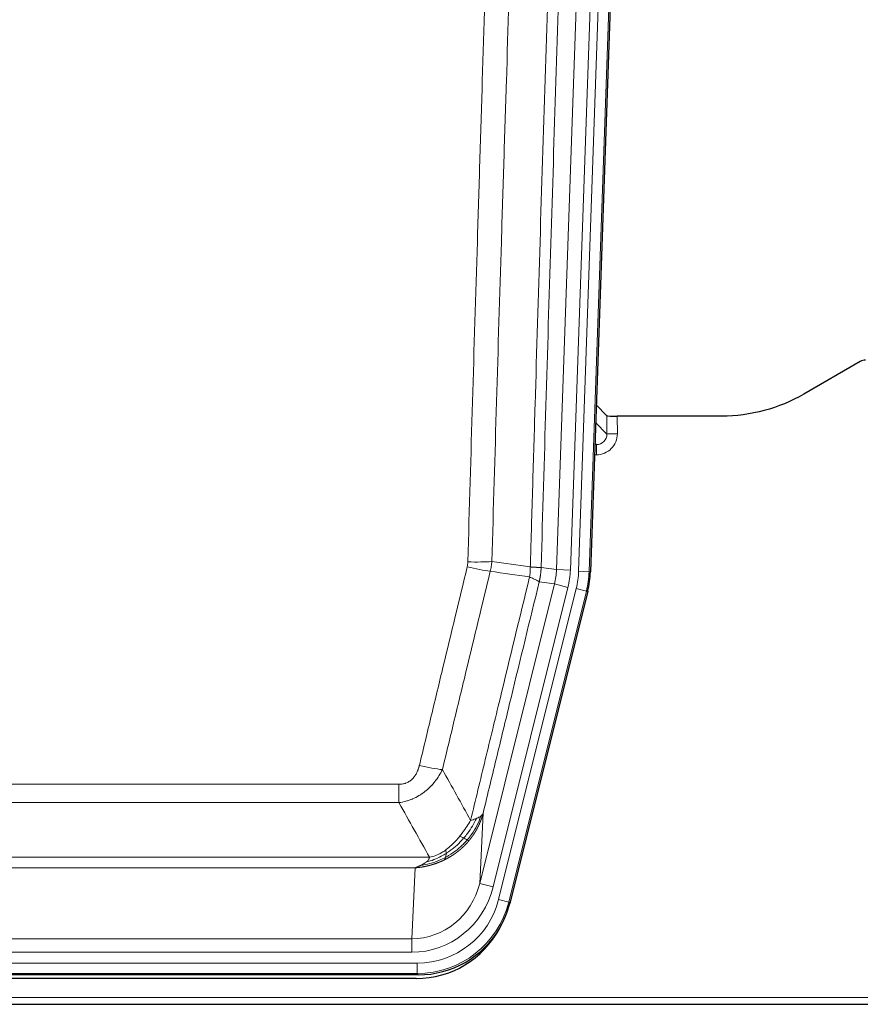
# Model space of a CAD drawing. Header units: inches. Extents: x 0 to 29700, y -16 to 21000.
# Tile 17 of 213: x 5267 to 5508, y 8980 to 9262. Entities that reach past the tile are written whole.
import ezdxf

# ---------------------------------------------------------------- set-up
doc = ezdxf.new("R2010")
doc.units = ezdxf.units.IN
doc.layers.add('1', color=7, linetype='Continuous', true_color=0xffffff)

msp = doc.modelspace()

# ---------------------------------------------------------------- linework, layer by layer
at = {"layer": '1', "color": 110, "linetype": 'Continuous', "lineweight": 13}
for p, q in [((5420.824, 9104.543), (5433.89, 9478.714)), ((5437.882, 9478.575), (5424.816, 9104.404)), ((5427.163, 9104.074), (5440.274, 9479.517)), ((5443.268, 9479.413), (5430.157, 9103.97)), ((5432.022, 9146.616), (5435.236, 9143.288)), ((5435.236, 9143.288), (5435.225, 9148.519)), ((5438.224, 9148.418), (5438.234, 9143.37)), ((5432.243, 9140.281), (5431.816, 9140.723)), ((5431.8, 9140.281), (5432.243, 9140.281)), ((5432.243, 9140.281), (5432.243, 9137.361)), ((5432.243, 9137.361), (5431.699, 9137.361)), ((5416.447, 9105.158), (5420.824, 9104.543)), ((5420.824, 9104.543), (5424.816, 9104.404)), ((5430.157, 9103.97), (5427.163, 9104.074)), ((5430.157, 9103.97), (5430.531, 9103.917)), ((5420.243, 9100.409), (5415.891, 9101.02)), ((5398.891, 9014.771), (5420.243, 9100.409)), ((5402.767, 9013.804), (5424.119, 9099.442)), ((5404.292, 9010.178), (5426.466, 9099.112)), ((5429.373, 9098.388), (5407.199, 9009.453)), ((5420.243, 9100.409), (5424.119, 9099.442)), ((5429.373, 9098.388), (5426.466, 9099.112)), ((5429.746, 9098.335), (5429.373, 9098.388)), ((5170.455, 9043.125), (5375.798, 9043.125)), ((5375.798, 9037.884), (5375.798, 9043.125)), ((5375.798, 9037.884), (5170.455, 9037.884)), ((5399.849, 9034.826), (5398.891, 9014.771)), ((5161.724, 9022.265), (5384.529, 9022.265)), ((5380.417, 9019.235), (5165.837, 9019.235)), ((5379.448, 8998.956), (5380.417, 9019.235)), ((5402.767, 9013.804), (5398.891, 9014.771)), ((5407.199, 9009.453), (5404.292, 9010.178)), ((5407.199, 9009.453), (5407.492, 9009.078)), ((5166.805, 8998.956), (5379.448, 8998.956)), ((5379.448, 8995.092), (5379.448, 8998.956)), ((5379.448, 8995.092), (5166.805, 8995.092)), ((5165.216, 8992.009), (5381.037, 8992.009)), ((5381.037, 8989.013), (5381.037, 8992.009)), ((5381.037, 8989.013), (5165.216, 8989.013)), ((5381.33, 8988.638), (5381.037, 8989.013)), ((5029.127, 8982.152), (5517.127, 8982.152))]:
    msp.add_line(p, q, dxfattribs=at)
at = {"layer": '1', "color": 2, "linetype": 'Continuous', "lineweight": 25}
for p, q in [((5443.649, 9479.562), (5430.531, 9103.917)), ((5507.671, 9164.03), (5491.506, 9154.688)), ((5435.225, 9148.519), (5432.198, 9151.654)), ((5468.127, 9148.418), (5438.224, 9148.418)), ((5429.746, 9098.335), (5407.492, 9009.078)), ((5381.33, 8988.638), (5164.923, 8988.638)), ((5380.738, 8987.595), (5165.515, 8987.595)), ((5029.127, 8980.205), (5517.127, 8980.205))]:
    msp.add_line(p, q, dxfattribs=at)
for centre, major_axis, ratio, start_param, end_param in [((5509.172, 9161.428), (0.923, -2.86), 0.9982885, 2.8298327, 3.3530369), ((5438.223, 9148.523), (3, 0), 0.0349646, 3.1753451, 4.712515), ((5403.51, 9104.868, 0), (-26.774, 3.763), 0.9986144, 3.0370169, 3.2461684), ((5381.272, 9015.675, 0), (-16.66, 21.323), 0.9977958, 3.5187977, 3.8037475), ((5380.713, 9014.611), (-16.639, 21.297), 0.9990195, 2.4788434, 3.5628372), ((5381.272, 9015.675, 0), (-16.66, 21.323), 0.9977958, 2.4794378, 3.5187977)]:
    msp.add_ellipse(centre, major_axis=major_axis, ratio=ratio, start_param=start_param, end_param=end_param, dxfattribs=at)
at = {"layer": '1', "color": 110, "linetype": 'Continuous', "lineweight": 13}
for centre, major_axis, ratio, start_param, end_param in [((5432.231, 9143.37), (3.237, -5.067), 0.9977321, 5.7157535, 7.2865499), ((5432.231, 9143.292), (1.726, -2.474), 0.9943829, 5.6754356, 7.2462319), ((5438.234, 9143.292), (-3, -0.006), 0.0261769, 4.7123351, 6.249505), ((5395.494, 9107.863), (-9.996, 0.288), 0.1133347, 1.5740649, 2.3314742), ((5395.306, 9106.457), (-9.719, 2.353), 0.1107863, 1.5976112, 2.3432486), ((5400.798, 9105.25), (19.844, -2.789), 0.9980617, 6.1786096, 6.387761), ((5400.798, 9105.25), (23.799, -3.345), 0.9986144, 6.1786096, 6.387761), ((5403.145, 9104.92, 0), (-23.799, 3.345), 0.9986144, 3.0370169, 3.2461684), ((5403.145, 9104.92), (26.766, -3.762), 0.9989218, 6.1786096, 6.387761), ((5381.645, 9049.883), (9.722, -2.342), 0.1329353, 4.744395, 5.4873531), ((5379.528, 9019.939), (-1.001, -20.961), 0.9530564, 0.0460885, 1.3674009), ((5379.528, 9019.939, 0), (-1.185, -24.82), 0.9658521, 0.0460885, 1.3674009), ((5380.985, 9016.042, 0), (-14.809, 18.954), 0.9977958, 2.4794378, 3.8037475), ((5380.985, 9016.042), (16.651, -21.313), 0.9982842, 5.6210305, 6.9453401)]:
    msp.add_ellipse(centre, major_axis=major_axis, ratio=ratio, start_param=start_param, end_param=end_param, dxfattribs=at)
for points, knots in [([(5413.358, 9105.289), (5413.414, 9107.222), (5413.47, 9109.156), (5413.582, 9113.023), (5413.75, 9118.825), (5414.146, 9132.366), (5414.489, 9143.978), (5415.182, 9167.211), (5416.123, 9198.211), (5417.581, 9244.775), (5418.586, 9275.861), (5419.159, 9293.359), (5419.223, 9295.304), (5419.351, 9299.193), (5419.544, 9305.026), (5419.995, 9318.639), (5420.387, 9330.31), (5420.715, 9340.037), (5420.781, 9341.982), (5420.913, 9345.873), (5421.111, 9351.709), (5421.576, 9365.326), (5421.979, 9376.997), (5422.791, 9400.337), (5423.888, 9431.456), (5425.016, 9462.568), (5425.587, 9478.123)], [0, 0, 0, 0, 0.015625, 0.015625, 0.03125, 0.0625, 0.125, 0.125, 0.25, 0.375, 0.5, 0.5, 0.515625, 0.515625, 0.53125, 0.5625, 0.625, 0.625, 0.640625, 0.640625, 0.65625, 0.6875, 0.75, 0.75, 0.875, 1, 1, 1, 1]), ([(5428.643, 9476.647), (5428.073, 9461.148), (5426.948, 9430.147), (5425.854, 9399.14), (5425.045, 9375.883), (5424.643, 9364.254), (5424.179, 9350.685), (5423.981, 9344.87), (5423.85, 9340.993), (5423.784, 9339.055), (5423.457, 9329.363), (5423.066, 9317.735), (5422.616, 9304.171), (5422.424, 9298.358), (5422.296, 9294.483), (5422.233, 9292.546), (5421.66, 9275.111), (5420.659, 9244.137), (5419.204, 9197.742), (5417.798, 9151.412), (5416.892, 9120.569), (5416.447, 9105.158)], [0, 0, 0, 0, 0.125, 0.25, 0.25, 0.3125, 0.34375, 0.359375, 0.359375, 0.375, 0.375, 0.4375, 0.46875, 0.484375, 0.484375, 0.5, 0.5, 0.625, 0.75, 0.875, 1, 1, 1, 1]), ([(5395.494, 9106.729), (5395.931, 9121.967), (5396.822, 9152.467), (5397.742, 9183.015), (5398.444, 9205.944), (5398.68, 9213.59), (5399.156, 9228.887), (5399.396, 9236.539), (5400.121, 9259.503), (5400.612, 9274.819), (5401.236, 9293.973), (5401.361, 9297.804), (5401.613, 9305.465), (5401.991, 9316.958), (5402.373, 9328.45), (5403.144, 9351.435), (5404.186, 9382.082), (5405.794, 9428.054), (5406.895, 9458.703), (5407.452, 9474.027)], [0, 0, 0, 0, 0.125, 0.25, 0.25, 0.3125, 0.3125, 0.375, 0.375, 0.5, 0.5, 0.53125, 0.53125, 0.5625, 0.625, 0.625, 0.75, 0.875, 1, 1, 1, 1]), ([(5414.335, 9473.684), (5413.777, 9458.378), (5412.675, 9427.768), (5411.065, 9381.853), (5410.022, 9351.244), (5409.25, 9328.288), (5408.867, 9316.81), (5408.488, 9305.332), (5408.237, 9297.68), (5408.111, 9293.854), (5407.487, 9274.724), (5406.995, 9259.427), (5406.269, 9236.492), (5406.028, 9228.849), (5405.552, 9213.571), (5405.316, 9205.934), (5404.613, 9183.034), (5403.691, 9152.525), (5402.799, 9122.063), (5402.361, 9106.844)], [0, 0, 0, 0, 0.125, 0.25, 0.375, 0.375, 0.4375, 0.46875, 0.46875, 0.5, 0.5, 0.625, 0.625, 0.6875, 0.6875, 0.75, 0.75, 0.875, 1, 1, 1, 1]), ([(5395.494, 9106.729), (5395.487, 9106.491), (5395.468, 9106.254), (5395.405, 9105.783), (5395.362, 9105.55), (5395.306, 9105.318)], [0, 0, 0, 0, 0.5, 0.5, 1, 1, 1, 1]), ([(5381.645, 9048.516), (5382.779, 9053.243), (5383.914, 9057.973), (5386.187, 9067.434), (5387.324, 9072.166), (5390.739, 9086.367), (5393.021, 9095.84), (5395.306, 9105.318)], [0, 0, 0, 0, 0.25, 0.25, 0.5, 0.5, 1, 1, 1, 1]), ([(5401.902, 9104.044), (5399.614, 9094.579), (5397.33, 9085.119), (5393.911, 9070.938), (5392.772, 9066.212), (5390.497, 9056.764), (5389.36, 9052.042), (5388.225, 9047.321)], [0, 0, 0, 0, 0.5, 0.5, 0.75, 0.75, 1, 1, 1, 1]), ([(5413.358, 9105.289), (5413.337, 9104.811), (5413.322, 9104.336), (5413.263, 9103.39), (5413.221, 9102.921), (5413.146, 9102.455)], [0, 0, 0, 0, 0.5, 0.5, 1, 1, 1, 1]), ([(5413.358, 9105.289), (5413.371, 9105.288), (5413.396, 9105.286), (5413.434, 9105.283), (5413.472, 9105.279), (5413.51, 9105.276), (5413.549, 9105.273), (5413.587, 9105.27), (5413.626, 9105.267), (5413.664, 9105.264), (5413.703, 9105.261), (5413.742, 9105.258), (5413.781, 9105.255), (5413.819, 9105.252), (5413.858, 9105.249), (5413.898, 9105.247), (5413.937, 9105.244), (5413.976, 9105.241), (5414.015, 9105.238), (5414.054, 9105.235), (5414.093, 9105.233), (5414.133, 9105.23), (5414.172, 9105.227), (5414.211, 9105.225), (5414.25, 9105.222), (5414.289, 9105.22), (5414.329, 9105.217), (5414.368, 9105.215), (5414.407, 9105.212), (5414.446, 9105.21), (5414.485, 9105.208), (5414.524, 9105.205), (5414.562, 9105.203), (5414.601, 9105.201), (5414.64, 9105.199), (5414.678, 9105.197), (5414.717, 9105.194), (5414.755, 9105.192), (5414.793, 9105.19), (5414.831, 9105.188), (5414.869, 9105.187), (5414.906, 9105.185), (5414.944, 9105.183), (5414.981, 9105.181), (5415.018, 9105.179), (5415.055, 9105.178), (5415.092, 9105.176), (5415.128, 9105.174), (5415.164, 9105.173), (5415.2, 9105.171), (5415.236, 9105.17), (5415.272, 9105.169), (5415.307, 9105.167), (5415.342, 9105.166), (5415.376, 9105.165), (5415.411, 9105.163), (5415.444, 9105.162), (5415.478, 9105.161), (5415.511, 9105.16), (5415.547, 9105.159), (5415.583, 9105.158), (5415.622, 9105.157), (5415.659, 9105.156), (5415.696, 9105.155), (5415.732, 9105.154), (5415.767, 9105.154), (5415.801, 9105.153), (5415.835, 9105.152), (5415.867, 9105.152), (5415.899, 9105.151), (5415.93, 9105.151), (5415.96, 9105.15), (5415.989, 9105.15), (5416.017, 9105.149), (5416.045, 9105.149), (5416.071, 9105.149), (5416.097, 9105.149), (5416.122, 9105.149), (5416.146, 9105.149), (5416.169, 9105.149), (5416.192, 9105.149), (5416.213, 9105.149), (5416.234, 9105.149), (5416.253, 9105.149), (5416.272, 9105.15), (5416.29, 9105.15), (5416.307, 9105.15), (5416.323, 9105.151), (5416.338, 9105.151), (5416.353, 9105.152), (5416.366, 9105.152), (5416.379, 9105.153), (5416.39, 9105.153), (5416.401, 9105.154), (5416.411, 9105.155), (5416.42, 9105.155), (5416.428, 9105.156), (5416.436, 9105.157), (5416.442, 9105.158), (5416.446, 9105.158), (5416.447, 9105.158)], [0, 0, 0, 0, 0.0069372, 0.0139334, 0.0209887, 0.028103, 0.0352764, 0.0425088, 0.0498003, 0.0571509, 0.0645605, 0.0720292, 0.0795569, 0.0871437, 0.0947896, 0.1024945, 0.1102584, 0.1180815, 0.1259636, 0.1339048, 0.141905, 0.1499643, 0.1580827, 0.1662601, 0.1744966, 0.1827922, 0.1911468, 0.1995605, 0.2080333, 0.2165651, 0.225156, 0.233806, 0.2425151, 0.2512832, 0.2601104, 0.2689967, 0.277942, 0.2869465, 0.29601, 0.3051325, 0.3143142, 0.3235549, 0.3328547, 0.3422136, 0.3516315, 0.3611085, 0.3706446, 0.3802398, 0.3898941, 0.3996074, 0.4093798, 0.4192113, 0.4291019, 0.4390515, 0.4490602, 0.459128, 0.4692549, 0.4794409, 0.4896859, 0.4999901, 0.5124905, 0.524991, 0.5374914, 0.5499918, 0.5624922, 0.5749926, 0.587493, 0.5999934, 0.6124937, 0.6249941, 0.6374944, 0.6499948, 0.6624951, 0.6749954, 0.6874957, 0.699996, 0.7124963, 0.7249966, 0.7374968, 0.7499971, 0.7624973, 0.7749976, 0.7874978, 0.799998, 0.8124982, 0.8249984, 0.8374986, 0.8499988, 0.8624989, 0.8749991, 0.8874992, 0.8999993, 0.9124995, 0.9249996, 0.9374997, 0.9499998, 0.9624998, 0.9749999, 0.9875, 1, 1, 1, 1]), ([(5416.447, 9105.158), (5416.447, 9105.146), (5416.446, 9105.098), (5416.442, 9104.996), (5416.435, 9104.83), (5416.424, 9104.6), (5416.405, 9104.307), (5416.376, 9103.951), (5416.335, 9103.532), (5416.291, 9103.173), (5416.252, 9102.898), (5416.227, 9102.726), (5416.201, 9102.56), (5416.174, 9102.397), (5416.146, 9102.24), (5416.119, 9102.087), (5416.09, 9101.938), (5416.062, 9101.794), (5416.033, 9101.654), (5416.005, 9101.519), (5415.976, 9101.388), (5415.948, 9101.261), (5415.92, 9101.139), (5415.9, 9101.059), (5415.891, 9101.02)], [0, 0, 0, 0, 0.0092499, 0.0337179, 0.073404, 0.128308, 0.1984299, 0.2837694, 0.3843264, 0.5001005, 0.5424888, 0.5838484, 0.6241794, 0.6634821, 0.7017567, 0.7390032, 0.7752221, 0.8104134, 0.8445775, 0.8777146, 0.909825, 0.9409091, 0.9709673, 1, 1, 1, 1]), ([(5396.292, 9032.812), (5397.69, 9038.606), (5399.089, 9044.403), (5401.892, 9056.001), (5403.295, 9061.803), (5407.508, 9079.214), (5410.324, 9090.83), (5413.146, 9102.455)], [0, 0, 0, 0, 0.25, 0.25, 0.5, 0.5, 1, 1, 1, 1]), ([(5415.891, 9101.02), (5413.205, 9089.972), (5410.526, 9078.932), (5406.515, 9062.382), (5405.179, 9056.868), (5402.512, 9045.844), (5401.179, 9040.334), (5399.849, 9034.826)], [0, 0, 0, 0, 0.5, 0.5, 0.75, 0.75, 1, 1, 1, 1]), ([(5413.146, 9102.455), (5413.555, 9102.262), (5413.927, 9102.088), (5414.586, 9101.778), (5414.871, 9101.641), (5415.343, 9101.404), (5415.529, 9101.304), (5415.792, 9101.138), (5415.87, 9101.071), (5415.891, 9101.02)], [0, 0, 0, 0, 0.25, 0.25, 0.5, 0.5, 0.75, 0.75, 1, 1, 1, 1]), ([(5381.645, 9048.516), (5381.624, 9048.428), (5381.602, 9048.341), (5381.556, 9048.167), (5381.532, 9048.08), (5381.456, 9047.821), (5381.402, 9047.65), (5381.284, 9047.312), (5381.22, 9047.145), (5381.084, 9046.815), (5381.01, 9046.652), (5380.853, 9046.331), (5380.769, 9046.173), (5380.634, 9045.939), (5380.587, 9045.862), (5380.491, 9045.709), (5380.441, 9045.633), (5380.287, 9045.409), (5380.179, 9045.265), (5379.951, 9044.986), (5379.831, 9044.852), (5379.642, 9044.659), (5379.545, 9044.564), (5379.444, 9044.473), (5379.376, 9044.413), (5379.341, 9044.383), (5379.167, 9044.237), (5379.022, 9044.129), (5378.575, 9043.826), (5378.259, 9043.657), (5377.838, 9043.487), (5377.753, 9043.455), (5377.58, 9043.396), (5377.493, 9043.369), (5377.232, 9043.293), (5377.056, 9043.253), (5376.701, 9043.188), (5376.522, 9043.164), (5376.162, 9043.133), (5375.981, 9043.125), (5375.798, 9043.125)], [0, 0, 0, 0, 0.03125, 0.03125, 0.0625, 0.0625, 0.125, 0.125, 0.1875, 0.1875, 0.25, 0.25, 0.3125, 0.3125, 0.34375, 0.34375, 0.375, 0.375, 0.4375, 0.4375, 0.5, 0.5, 0.53125, 0.546875, 0.546875, 0.5625, 0.5625, 0.625, 0.625, 0.75, 0.75, 0.78125, 0.78125, 0.8125, 0.8125, 0.875, 0.875, 0.9375, 0.9375, 1, 1, 1, 1]), ([(5388.225, 9047.321), (5387.927, 9046.71), (5387.601, 9046.118), (5386.888, 9044.974), (5386.501, 9044.422), (5385.873, 9043.626), (5385.601, 9043.301), (5385.316, 9042.985), (5385.201, 9042.859), (5385.143, 9042.797), (5384.967, 9042.611), (5384.849, 9042.489), (5384.246, 9041.888), (5383.737, 9041.439), (5383.065, 9040.917), (5382.929, 9040.815), (5382.722, 9040.665), (5382.652, 9040.616), (5382.512, 9040.518), (5382.442, 9040.469), (5382.09, 9040.231), (5381.803, 9040.05), (5380.927, 9039.536), (5380.322, 9039.232), (5379.619, 9038.934), (5379.54, 9038.902), (5379.383, 9038.838), (5379.303, 9038.807), (5379.065, 9038.715), (5378.906, 9038.657), (5378.426, 9038.49), (5378.104, 9038.39), (5377.129, 9038.119), (5376.468, 9037.981), (5375.798, 9037.884)], [0, 0, 0, 0, 0.125, 0.125, 0.25, 0.25, 0.3125, 0.328125, 0.328125, 0.34375, 0.34375, 0.375, 0.375, 0.5, 0.5, 0.53125, 0.53125, 0.546875, 0.546875, 0.5625, 0.5625, 0.625, 0.625, 0.75, 0.75, 0.765625, 0.765625, 0.78125, 0.78125, 0.8125, 0.8125, 0.875, 0.875, 1, 1, 1, 1]), ([(5399.21, 9034.043), (5398.597, 9032.23), (5397.701, 9030.451), (5396.172, 9028.269), (5395.762, 9027.74), (5395.327, 9027.229)], [0, 0, 0, 0, 0.75, 0.75, 1, 1, 1, 1]), ([(5399.849, 9034.826), (5399.843, 9034.803), (5399.831, 9034.757), (5399.813, 9034.689), (5399.794, 9034.621), (5399.776, 9034.553), (5399.757, 9034.486), (5399.739, 9034.418), (5399.72, 9034.351), (5399.701, 9034.285), (5399.681, 9034.219), (5399.662, 9034.153), (5399.642, 9034.087), (5399.623, 9034.021), (5399.603, 9033.956), (5399.583, 9033.891), (5399.562, 9033.827), (5399.542, 9033.763), (5399.521, 9033.699), (5399.501, 9033.635), (5399.48, 9033.572), (5399.459, 9033.508), (5399.438, 9033.446), (5399.417, 9033.383), (5399.395, 9033.321), (5399.374, 9033.259), (5399.352, 9033.197), (5399.33, 9033.136), (5399.309, 9033.075), (5399.287, 9033.014), (5399.265, 9032.954), (5399.242, 9032.894), (5399.22, 9032.834), (5399.198, 9032.774), (5399.175, 9032.715), (5399.152, 9032.656), (5399.13, 9032.597), (5399.107, 9032.539), (5399.084, 9032.481), (5399.061, 9032.423), (5399.038, 9032.366), (5399.015, 9032.308), (5398.991, 9032.252), (5398.968, 9032.195), (5398.944, 9032.139), (5398.921, 9032.082), (5398.897, 9032.027), (5398.873, 9031.971), (5398.85, 9031.916), (5398.826, 9031.861), (5398.802, 9031.806), (5398.778, 9031.752), (5398.754, 9031.698), (5398.73, 9031.644), (5398.706, 9031.591), (5398.681, 9031.538), (5398.657, 9031.485), (5398.633, 9031.432), (5398.608, 9031.38), (5398.584, 9031.328), (5398.559, 9031.276), (5398.535, 9031.224), (5398.51, 9031.173), (5398.485, 9031.122), (5398.461, 9031.072), (5398.436, 9031.021), (5398.411, 9030.971), (5398.386, 9030.922), (5398.362, 9030.872), (5398.337, 9030.823), (5398.312, 9030.774), (5398.287, 9030.725), (5398.262, 9030.677), (5398.237, 9030.629), (5398.212, 9030.581), (5398.187, 9030.533), (5398.162, 9030.486), (5398.137, 9030.439), (5398.112, 9030.392), (5398.087, 9030.346), (5398.062, 9030.3), (5398.037, 9030.254), (5398.012, 9030.208), (5397.987, 9030.163), (5397.962, 9030.118), (5397.937, 9030.073), (5397.912, 9030.028), (5397.886, 9029.984), (5397.861, 9029.94), (5397.836, 9029.896), (5397.811, 9029.853), (5397.786, 9029.809), (5397.761, 9029.767), (5397.736, 9029.724), (5397.711, 9029.681), (5397.686, 9029.639), (5397.661, 9029.597), (5397.636, 9029.556), (5397.611, 9029.514), (5397.586, 9029.473), (5397.562, 9029.433), (5397.537, 9029.392), (5397.512, 9029.352), (5397.487, 9029.312), (5397.462, 9029.272), (5397.438, 9029.232), (5397.413, 9029.193), (5397.388, 9029.154), (5397.364, 9029.115), (5397.339, 9029.077), (5397.315, 9029.038), (5397.29, 9029), (5397.266, 9028.963), (5397.241, 9028.925), (5397.217, 9028.888), (5397.193, 9028.851), (5397.168, 9028.814), (5397.144, 9028.778), (5397.12, 9028.742), (5397.096, 9028.706), (5397.072, 9028.67), (5397.048, 9028.634), (5397.024, 9028.599), (5397, 9028.564), (5396.976, 9028.529), (5396.953, 9028.495), (5396.929, 9028.461), (5396.905, 9028.427), (5396.882, 9028.393), (5396.858, 9028.359), (5396.835, 9028.326), (5396.812, 9028.293), (5396.788, 9028.26), (5396.765, 9028.228), (5396.742, 9028.195), (5396.719, 9028.163), (5396.696, 9028.131), (5396.673, 9028.1), (5396.65, 9028.068), (5396.628, 9028.037), (5396.605, 9028.006), (5396.583, 9027.976), (5396.56, 9027.945), (5396.538, 9027.915), (5396.515, 9027.885), (5396.493, 9027.855), (5396.471, 9027.826), (5396.449, 9027.797), (5396.427, 9027.767), (5396.405, 9027.739), (5396.384, 9027.71), (5396.362, 9027.682), (5396.34, 9027.654), (5396.319, 9027.626), (5396.298, 9027.598), (5396.276, 9027.57), (5396.255, 9027.543), (5396.234, 9027.516), (5396.213, 9027.489), (5396.192, 9027.463), (5396.172, 9027.437), (5396.151, 9027.41), (5396.13, 9027.384), (5396.11, 9027.359), (5396.09, 9027.333), (5396.069, 9027.308), (5396.049, 9027.283), (5396.029, 9027.258), (5396.009, 9027.234), (5395.99, 9027.209), (5395.97, 9027.185), (5395.95, 9027.161), (5395.931, 9027.137), (5395.912, 9027.114), (5395.892, 9027.091), (5395.873, 9027.067), (5395.854, 9027.045), (5395.836, 9027.022), (5395.823, 9027.007), (5395.817, 9026.999)], [0, 0, 0, 0, 0.0080212, 0.0160154, 0.0239827, 0.0319231, 0.0398365, 0.0477229, 0.0555824, 0.0634149, 0.0712205, 0.0789992, 0.0867509, 0.0944756, 0.1021734, 0.1098443, 0.1174881, 0.1251051, 0.1326951, 0.1402581, 0.1477942, 0.1553034, 0.1627856, 0.1702408, 0.1776691, 0.1850704, 0.1924448, 0.1997923, 0.2071128, 0.2144063, 0.2216729, 0.2289126, 0.2361253, 0.243311, 0.2504698, 0.2576016, 0.2647065, 0.2717845, 0.2788355, 0.2858595, 0.2928566, 0.2998268, 0.30677, 0.3136862, 0.3205755, 0.3274379, 0.3342733, 0.3410817, 0.3478632, 0.3546178, 0.3613454, 0.3680461, 0.3747198, 0.3813665, 0.3879863, 0.3945792, 0.4011451, 0.4076841, 0.4141961, 0.4206811, 0.4271393, 0.4335704, 0.4399746, 0.4463519, 0.4527022, 0.4590256, 0.465322, 0.4715915, 0.477834, 0.4840496, 0.4902382, 0.4963999, 0.5025346, 0.5086424, 0.5147232, 0.5207771, 0.526804, 0.532804, 0.5387771, 0.5447232, 0.5506423, 0.5565345, 0.5623997, 0.568238, 0.5740494, 0.5798338, 0.5855912, 0.5913217, 0.5970253, 0.6027019, 0.6083515, 0.6139742, 0.61957, 0.6251388, 0.6306807, 0.6361956, 0.6416836, 0.6471446, 0.6525787, 0.6579858, 0.663366, 0.6687192, 0.6740455, 0.6793448, 0.6846172, 0.6898627, 0.6950812, 0.7002727, 0.7054373, 0.710575, 0.7156857, 0.7207694, 0.7258262, 0.7308561, 0.735859, 0.740835, 0.745784, 0.7507061, 0.7556012, 0.7604694, 0.7653107, 0.7701249, 0.7749123, 0.7796727, 0.7844061, 0.7891127, 0.7937922, 0.7984448, 0.8030705, 0.8076692, 0.812241, 0.8167858, 0.8213037, 0.8257947, 0.8302587, 0.8346957, 0.8391058, 0.843489, 0.8478452, 0.8521745, 0.8564768, 0.8607522, 0.8650006, 0.8692221, 0.8734166, 0.8775842, 0.8817249, 0.8858386, 0.8899254, 0.8939852, 0.8980181, 0.902024, 0.906003, 0.909955, 0.9138802, 0.9177783, 0.9216495, 0.9254938, 0.9293111, 0.9331015, 0.936865, 0.9406015, 0.944311, 0.9479937, 0.9516493, 0.9552781, 0.9588799, 0.9624547, 0.9660026, 0.9695236, 0.9730176, 0.9764847, 0.9799249, 0.9833381, 0.9867243, 0.9900837, 0.993416, 0.9967215, 1, 1, 1, 1]), ([(5399.21, 9034.043), (5399.171, 9034.013), (5399.13, 9033.983), (5398.963, 9033.864), (5398.824, 9033.777), (5398.52, 9033.609), (5398.356, 9033.528), (5398.121, 9033.423), (5398.06, 9033.397), (5397.999, 9033.371)], [0, 0, 0, 0, 0.125, 0.125, 0.5, 0.5, 0.875, 0.875, 1, 1, 1, 1]), ([(5399.849, 9034.826), (5399.764, 9034.617), (5399.622, 9034.418), (5399.359, 9034.166), (5399.287, 9034.104), (5399.21, 9034.043)], [0, 0, 0, 0, 0.75, 0.75, 1, 1, 1, 1]), ([(5396.292, 9032.812), (5395.599, 9031.672), (5394.833, 9030.483), (5393.706, 9028.953), (5393.415, 9028.575), (5393.117, 9028.205)], [0, 0, 0, 0, 0.75, 0.75, 1, 1, 1, 1]), ([(5397.999, 9033.371), (5397.301, 9031.906), (5396.43, 9030.451), (5395.069, 9028.633), (5394.712, 9028.188), (5394.341, 9027.756)], [0, 0, 0, 0, 0.75, 0.75, 1, 1, 1, 1]), ([(5397.999, 9033.371), (5397.876, 9033.32), (5397.748, 9033.27), (5397.416, 9033.148), (5397.205, 9033.077), (5396.764, 9032.941), (5396.532, 9032.875), (5396.292, 9032.812)], [0, 0, 0, 0, 0.25, 0.25, 0.625, 0.625, 1, 1, 1, 1]), ([(5393.117, 9028.205), (5392.967, 9028.02), (5392.816, 9027.837), (5392.201, 9027.114), (5391.722, 9026.592), (5390.728, 9025.611), (5390.213, 9025.152), (5389.506, 9024.593), (5389.328, 9024.457), (5389.147, 9024.327)], [0, 0, 0, 0, 0.125, 0.125, 0.5, 0.5, 0.875, 0.875, 1, 1, 1, 1]), ([(5394.341, 9027.756), (5394.242, 9027.805), (5394.141, 9027.852), (5393.884, 9027.966), (5393.727, 9028.03), (5393.416, 9028.137), (5393.263, 9028.179), (5393.117, 9028.205)], [0, 0, 0, 0, 0.25, 0.25, 0.625, 0.625, 1, 1, 1, 1]), ([(5395.817, 9026.999), (5395.802, 9026.982), (5395.773, 9026.947), (5395.729, 9026.894), (5395.684, 9026.842), (5395.64, 9026.79), (5395.595, 9026.738), (5395.551, 9026.686), (5395.506, 9026.635), (5395.461, 9026.584), (5395.416, 9026.533), (5395.371, 9026.482), (5395.326, 9026.432), (5395.281, 9026.382), (5395.235, 9026.331), (5395.19, 9026.282), (5395.145, 9026.232), (5395.099, 9026.183), (5395.053, 9026.134), (5395.007, 9026.085), (5394.962, 9026.036), (5394.916, 9025.987), (5394.869, 9025.939), (5394.823, 9025.891), (5394.777, 9025.843), (5394.731, 9025.796), (5394.684, 9025.748), (5394.638, 9025.701), (5394.591, 9025.654), (5394.545, 9025.607), (5394.498, 9025.561), (5394.451, 9025.514), (5394.404, 9025.468), (5394.358, 9025.422), (5394.311, 9025.377), (5394.263, 9025.331), (5394.216, 9025.286), (5394.169, 9025.241), (5394.122, 9025.196), (5394.075, 9025.152), (5394.027, 9025.107), (5393.98, 9025.063), (5393.932, 9025.019), (5393.885, 9024.975), (5393.837, 9024.932), (5393.789, 9024.889), (5393.742, 9024.845), (5393.694, 9024.803), (5393.646, 9024.76), (5393.598, 9024.717), (5393.55, 9024.675), (5393.502, 9024.633), (5393.454, 9024.591), (5393.406, 9024.55), (5393.358, 9024.508), (5393.31, 9024.467), (5393.261, 9024.426), (5393.213, 9024.385), (5393.165, 9024.345), (5393.116, 9024.305), (5393.068, 9024.264), (5393.019, 9024.224), (5392.971, 9024.185), (5392.922, 9024.145), (5392.874, 9024.106), (5392.825, 9024.067), (5392.777, 9024.028), (5392.728, 9023.989), (5392.679, 9023.951), (5392.63, 9023.912), (5392.582, 9023.874), (5392.533, 9023.836), (5392.484, 9023.799), (5392.435, 9023.761), (5392.386, 9023.724), (5392.338, 9023.687), (5392.289, 9023.65), (5392.24, 9023.613), (5392.191, 9023.577), (5392.142, 9023.541), (5392.093, 9023.505), (5392.044, 9023.469), (5391.995, 9023.433), (5391.946, 9023.398), (5391.897, 9023.362), (5391.847, 9023.327), (5391.798, 9023.292), (5391.749, 9023.258), (5391.7, 9023.223), (5391.651, 9023.189), (5391.602, 9023.155), (5391.553, 9023.121), (5391.504, 9023.087), (5391.454, 9023.054), (5391.405, 9023.02), (5391.356, 9022.987), (5391.307, 9022.954), (5391.258, 9022.921), (5391.209, 9022.889), (5391.159, 9022.857), (5391.11, 9022.824), (5391.061, 9022.792), (5391.012, 9022.761), (5390.963, 9022.729), (5390.913, 9022.698), (5390.864, 9022.666), (5390.815, 9022.635), (5390.766, 9022.604), (5390.717, 9022.574), (5390.668, 9022.543), (5390.618, 9022.513), (5390.569, 9022.483), (5390.52, 9022.453), (5390.471, 9022.423), (5390.422, 9022.394), (5390.373, 9022.364), (5390.324, 9022.335), (5390.275, 9022.306), (5390.226, 9022.277), (5390.177, 9022.248), (5390.128, 9022.22), (5390.079, 9022.192), (5390.03, 9022.164), (5389.981, 9022.136), (5389.932, 9022.108), (5389.883, 9022.08), (5389.834, 9022.053), (5389.785, 9022.026), (5389.737, 9021.998), (5389.688, 9021.972), (5389.639, 9021.945), (5389.59, 9021.918), (5389.541, 9021.892), (5389.493, 9021.866), (5389.444, 9021.84), (5389.395, 9021.814), (5389.347, 9021.788), (5389.298, 9021.763), (5389.25, 9021.737), (5389.201, 9021.712), (5389.153, 9021.687), (5389.104, 9021.662), (5389.056, 9021.638), (5389.007, 9021.613), (5388.959, 9021.589), (5388.911, 9021.565), (5388.862, 9021.54), (5388.83, 9021.525), (5388.814, 9021.517)], [0, 0, 0, 0, 0.0076941, 0.0153765, 0.0230472, 0.0307061, 0.0383534, 0.045989, 0.0536129, 0.061225, 0.0688255, 0.0764143, 0.0839914, 0.0915567, 0.0991104, 0.1066524, 0.1141827, 0.1217013, 0.1292082, 0.1367034, 0.1441869, 0.1516588, 0.1591189, 0.1665674, 0.1740041, 0.1814292, 0.1888426, 0.1962444, 0.2036344, 0.2110128, 0.2183794, 0.2257344, 0.2330778, 0.2404094, 0.2477294, 0.2550377, 0.2623343, 0.2696193, 0.2768926, 0.2841542, 0.2914041, 0.2986424, 0.305869, 0.313084, 0.3202872, 0.3274789, 0.3346588, 0.3418271, 0.3489838, 0.3561287, 0.3632621, 0.3703837, 0.3774937, 0.3845921, 0.3916788, 0.3987539, 0.4058173, 0.412869, 0.4199092, 0.4269376, 0.4339544, 0.4409596, 0.4479532, 0.454935, 0.4619053, 0.4688639, 0.4758109, 0.4827462, 0.4896699, 0.496582, 0.5034825, 0.5103713, 0.5172485, 0.524114, 0.5309679, 0.5378102, 0.5446409, 0.55146, 0.5582674, 0.5650632, 0.5718474, 0.57862, 0.5853809, 0.5921303, 0.598868, 0.6055941, 0.6123087, 0.6190116, 0.6257029, 0.6323825, 0.6390506, 0.6457071, 0.652352, 0.6589853, 0.665607, 0.672217, 0.6788155, 0.6854024, 0.6919777, 0.6985414, 0.7050935, 0.7116341, 0.718163, 0.7246804, 0.7311862, 0.7376804, 0.744163, 0.750634, 0.7570935, 0.7635413, 0.7699776, 0.7764024, 0.7828155, 0.7892171, 0.7956072, 0.8019856, 0.8083525, 0.8147079, 0.8210516, 0.8273839, 0.8337045, 0.8400136, 0.8463112, 0.8525972, 0.8588716, 0.8651345, 0.8713859, 0.8776257, 0.8838539, 0.8900706, 0.8962758, 0.9024695, 0.9086516, 0.9148221, 0.9209812, 0.9271287, 0.9332646, 0.9393891, 0.945502, 0.9516034, 0.9576933, 0.9637717, 0.9698385, 0.9758938, 0.9819376, 0.9879699, 0.9939907, 1, 1, 1, 1]), ([(5395.327, 9027.229), (5395.109, 9026.974), (5394.886, 9026.724), (5393.968, 9025.744), (5393.226, 9025.056), (5391.661, 9023.797), (5390.838, 9023.224), (5389.704, 9022.547), (5389.418, 9022.384), (5389.129, 9022.229)], [0, 0, 0, 0, 0.125, 0.125, 0.5, 0.5, 0.875, 0.875, 1, 1, 1, 1]), ([(5394.341, 9027.756), (5394.155, 9027.54), (5393.966, 9027.328), (5393.194, 9026.491), (5392.584, 9025.896), (5391.314, 9024.784), (5390.655, 9024.269), (5389.754, 9023.642), (5389.526, 9023.491), (5389.298, 9023.345)], [0, 0, 0, 0, 0.125, 0.125, 0.5, 0.5, 0.875, 0.875, 1, 1, 1, 1]), ([(5395.327, 9027.229), (5395.296, 9027.246), (5395.264, 9027.264), (5395.129, 9027.339), (5395.016, 9027.402), (5394.767, 9027.538), (5394.63, 9027.611), (5394.439, 9027.708), (5394.39, 9027.732), (5394.341, 9027.756)], [0, 0, 0, 0, 0.125, 0.125, 0.5, 0.5, 0.875, 0.875, 1, 1, 1, 1]), ([(5395.817, 9026.999), (5395.746, 9027.012), (5395.646, 9027.057), (5395.445, 9027.164), (5395.388, 9027.195), (5395.327, 9027.229)], [0, 0, 0, 0, 0.75, 0.75, 1, 1, 1, 1]), ([(5389.129, 9022.229), (5388.551, 9021.919), (5387.963, 9021.638), (5385.589, 9020.632), (5383.76, 9020.15), (5381.987, 9019.927)], [0, 0, 0, 0, 0.25, 0.25, 1, 1, 1, 1]), ([(5389.298, 9023.345), (5388.84, 9023.053), (5388.376, 9022.782), (5386.506, 9021.788), (5385.069, 9021.247), (5383.659, 9020.927)], [0, 0, 0, 0, 0.25, 0.25, 1, 1, 1, 1]), ([(5383.659, 9020.927), (5383.667, 9020.934), (5383.683, 9020.947), (5383.706, 9020.966), (5383.729, 9020.986), (5383.752, 9021.006), (5383.775, 9021.026), (5383.797, 9021.046), (5383.819, 9021.065), (5383.841, 9021.085), (5383.862, 9021.105), (5383.883, 9021.125), (5383.904, 9021.145), (5383.924, 9021.165), (5383.944, 9021.185), (5383.964, 9021.205), (5383.983, 9021.225), (5384.002, 9021.246), (5384.021, 9021.266), (5384.039, 9021.286), (5384.057, 9021.306), (5384.075, 9021.326), (5384.092, 9021.347), (5384.109, 9021.367), (5384.126, 9021.387), (5384.142, 9021.407), (5384.158, 9021.428), (5384.174, 9021.448), (5384.189, 9021.468), (5384.204, 9021.489), (5384.219, 9021.509), (5384.233, 9021.529), (5384.247, 9021.55), (5384.261, 9021.57), (5384.274, 9021.59), (5384.287, 9021.611), (5384.3, 9021.631), (5384.312, 9021.652), (5384.325, 9021.672), (5384.336, 9021.693), (5384.348, 9021.713), (5384.359, 9021.734), (5384.369, 9021.754), (5384.38, 9021.774), (5384.39, 9021.795), (5384.399, 9021.815), (5384.409, 9021.836), (5384.418, 9021.856), (5384.427, 9021.877), (5384.435, 9021.897), (5384.443, 9021.918), (5384.451, 9021.938), (5384.458, 9021.959), (5384.465, 9021.979), (5384.472, 9022), (5384.478, 9022.02), (5384.485, 9022.041), (5384.49, 9022.061), (5384.496, 9022.081), (5384.501, 9022.102), (5384.505, 9022.122), (5384.51, 9022.143), (5384.514, 9022.163), (5384.518, 9022.184), (5384.521, 9022.204), (5384.524, 9022.224), (5384.527, 9022.245), (5384.529, 9022.258), (5384.529, 9022.265)], [0, 0, 0, 0, 0.0185022, 0.0368847, 0.0551481, 0.073293, 0.0913199, 0.1092294, 0.1270222, 0.1446988, 0.1622598, 0.1797059, 0.1970378, 0.2142561, 0.2313614, 0.2483544, 0.265236, 0.2820066, 0.2986672, 0.3152184, 0.331661, 0.3479958, 0.3642235, 0.380345, 0.3963611, 0.4122725, 0.4280803, 0.4437851, 0.459388, 0.4748898, 0.4902915, 0.5055939, 0.5207981, 0.535905, 0.5509156, 0.565831, 0.5806521, 0.5953801, 0.6100159, 0.6245607, 0.6390157, 0.6533819, 0.6676604, 0.6818526, 0.6959596, 0.7099825, 0.7239227, 0.7377815, 0.75156, 0.7652597, 0.7788818, 0.7924277, 0.8058989, 0.8192966, 0.8326224, 0.8458776, 0.8590638, 0.8721825, 0.8852351, 0.8982233, 0.9111485, 0.9240124, 0.9368166, 0.9495628, 0.9622525, 0.9748874, 0.9874694, 1, 1, 1, 1]), ([(5389.147, 9024.327), (5388.787, 9024.066), (5388.42, 9023.824), (5386.926, 9022.943), (5385.75, 9022.478), (5384.529, 9022.265)], [0, 0, 0, 0, 0.25, 0.25, 1, 1, 1, 1]), ([(5388.814, 9021.517), (5388.847, 9021.575), (5388.887, 9021.644), (5388.969, 9021.806), (5389.011, 9021.899), (5389.079, 9022.073), (5389.105, 9022.149), (5389.129, 9022.229)], [0, 0, 0, 0, 0.375, 0.375, 0.75, 0.75, 1, 1, 1, 1]), ([(5389.129, 9022.229), (5389.141, 9022.269), (5389.153, 9022.31), (5389.197, 9022.479), (5389.226, 9022.616), (5389.27, 9022.9), (5389.285, 9023.049), (5389.295, 9023.247), (5389.297, 9023.296), (5389.298, 9023.345)], [0, 0, 0, 0, 0.125, 0.125, 0.5, 0.5, 0.875, 0.875, 1, 1, 1, 1]), ([(5389.298, 9023.345), (5389.299, 9023.443), (5389.297, 9023.54), (5389.284, 9023.774), (5389.268, 9023.908), (5389.22, 9024.145), (5389.188, 9024.248), (5389.147, 9024.327)], [0, 0, 0, 0, 0.25, 0.25, 0.625, 0.625, 1, 1, 1, 1]), ([(5388.814, 9021.517), (5388.792, 9021.506), (5388.749, 9021.485), (5388.684, 9021.453), (5388.619, 9021.422), (5388.554, 9021.39), (5388.489, 9021.36), (5388.424, 9021.329), (5388.359, 9021.299), (5388.294, 9021.268), (5388.229, 9021.238), (5388.163, 9021.209), (5388.098, 9021.179), (5388.033, 9021.15), (5387.968, 9021.121), (5387.903, 9021.092), (5387.837, 9021.064), (5387.772, 9021.036), (5387.707, 9021.008), (5387.642, 9020.98), (5387.577, 9020.953), (5387.511, 9020.925), (5387.446, 9020.898), (5387.381, 9020.872), (5387.316, 9020.845), (5387.25, 9020.819), (5387.185, 9020.793), (5387.12, 9020.767), (5387.055, 9020.741), (5386.989, 9020.716), (5386.924, 9020.691), (5386.859, 9020.666), (5386.794, 9020.641), (5386.729, 9020.617), (5386.663, 9020.593), (5386.598, 9020.569), (5386.533, 9020.545), (5386.468, 9020.521), (5386.403, 9020.498), (5386.338, 9020.475), (5386.273, 9020.452), (5386.208, 9020.43), (5386.142, 9020.407), (5386.077, 9020.385), (5386.012, 9020.363), (5385.947, 9020.342), (5385.882, 9020.32), (5385.818, 9020.299), (5385.753, 9020.278), (5385.688, 9020.257), (5385.623, 9020.237), (5385.558, 9020.216), (5385.493, 9020.196), (5385.428, 9020.176), (5385.364, 9020.156), (5385.299, 9020.137), (5385.234, 9020.118), (5385.17, 9020.099), (5385.105, 9020.08), (5385.04, 9020.061), (5384.976, 9020.043), (5384.911, 9020.025), (5384.847, 9020.007), (5384.782, 9019.989), (5384.718, 9019.972), (5384.654, 9019.954), (5384.589, 9019.937), (5384.525, 9019.92), (5384.461, 9019.904), (5384.397, 9019.887), (5384.333, 9019.871), (5384.268, 9019.855), (5384.204, 9019.839), (5384.14, 9019.823), (5384.076, 9019.808), (5384.013, 9019.793), (5383.949, 9019.778), (5383.885, 9019.763), (5383.821, 9019.748), (5383.757, 9019.734), (5383.694, 9019.72), (5383.63, 9019.706), (5383.567, 9019.692), (5383.503, 9019.678), (5383.44, 9019.665), (5383.376, 9019.652), (5383.313, 9019.639), (5383.25, 9019.626), (5383.187, 9019.613), (5383.124, 9019.601), (5383.061, 9019.588), (5382.998, 9019.576), (5382.935, 9019.565), (5382.872, 9019.553), (5382.809, 9019.541), (5382.746, 9019.53), (5382.683, 9019.519), (5382.621, 9019.508), (5382.558, 9019.497), (5382.496, 9019.487), (5382.433, 9019.477), (5382.371, 9019.466), (5382.309, 9019.456), (5382.247, 9019.447), (5382.184, 9019.437), (5382.122, 9019.428), (5382.06, 9019.418), (5381.999, 9019.409), (5381.937, 9019.401), (5381.875, 9019.392), (5381.813, 9019.383), (5381.752, 9019.375), (5381.69, 9019.367), (5381.629, 9019.359), (5381.567, 9019.351), (5381.506, 9019.343), (5381.445, 9019.336), (5381.384, 9019.329), (5381.323, 9019.322), (5381.262, 9019.315), (5381.201, 9019.308), (5381.14, 9019.301), (5381.079, 9019.295), (5381.018, 9019.289), (5380.958, 9019.283), (5380.897, 9019.277), (5380.837, 9019.271), (5380.777, 9019.265), (5380.716, 9019.26), (5380.656, 9019.255), (5380.596, 9019.25), (5380.536, 9019.245), (5380.476, 9019.24), (5380.436, 9019.237), (5380.417, 9019.235)], [0, 0, 0, 0, 0.0081592, 0.0163092, 0.0244501, 0.0325819, 0.0407045, 0.0488181, 0.0569225, 0.0650178, 0.0731041, 0.0811812, 0.0892493, 0.0973083, 0.1053581, 0.113399, 0.1214307, 0.1294534, 0.137467, 0.1454716, 0.1534671, 0.1614536, 0.169431, 0.1773994, 0.1853588, 0.1933091, 0.2012504, 0.2091827, 0.217106, 0.2250203, 0.2329256, 0.2408219, 0.2487092, 0.2565875, 0.2644568, 0.2723172, 0.2801686, 0.288011, 0.2958444, 0.303669, 0.3114845, 0.3192911, 0.3270888, 0.3348775, 0.3426574, 0.3504282, 0.3581902, 0.3659433, 0.3736874, 0.3814227, 0.389149, 0.3968665, 0.4045751, 0.4122748, 0.4199656, 0.4276476, 0.4353206, 0.4429849, 0.4506403, 0.4582868, 0.4659245, 0.4735534, 0.4811734, 0.4887846, 0.496387, 0.5039805, 0.5115653, 0.5191413, 0.5267084, 0.5342668, 0.5418164, 0.5493572, 0.5568893, 0.5644125, 0.5719271, 0.5794328, 0.5869298, 0.5944181, 0.6018976, 0.6093684, 0.6168305, 0.6242839, 0.6317285, 0.6391644, 0.6465917, 0.6540102, 0.6614201, 0.6688212, 0.6762137, 0.6835975, 0.6909727, 0.6983392, 0.705697, 0.7130462, 0.7203868, 0.7277187, 0.735042, 0.7423567, 0.7496628, 0.7569603, 0.7642491, 0.7715294, 0.7788011, 0.7860642, 0.7933187, 0.8005646, 0.807802, 0.8150309, 0.8222512, 0.8294629, 0.8366661, 0.8438608, 0.851047, 0.8582246, 0.8653938, 0.8725544, 0.8797065, 0.8868502, 0.8939854, 0.9011121, 0.9082303, 0.9153401, 0.9224414, 0.9295343, 0.9366187, 0.9436947, 0.9507623, 0.9578214, 0.9648722, 0.9719145, 0.9789485, 0.985974, 0.9929912, 1, 1, 1, 1]), ([(5380.417, 9019.235), (5380.422, 9019.238), (5380.432, 9019.242), (5380.449, 9019.249), (5380.465, 9019.256), (5380.482, 9019.264), (5380.5, 9019.271), (5380.518, 9019.279), (5380.536, 9019.286), (5380.555, 9019.294), (5380.574, 9019.302), (5380.593, 9019.31), (5380.613, 9019.319), (5380.633, 9019.327), (5380.654, 9019.336), (5380.675, 9019.344), (5380.696, 9019.353), (5380.718, 9019.362), (5380.74, 9019.372), (5380.762, 9019.381), (5380.785, 9019.391), (5380.809, 9019.401), (5380.832, 9019.411), (5380.857, 9019.421), (5380.881, 9019.431), (5380.906, 9019.442), (5380.931, 9019.452), (5380.957, 9019.463), (5380.983, 9019.474), (5381.01, 9019.486), (5381.037, 9019.497), (5381.064, 9019.509), (5381.092, 9019.521), (5381.12, 9019.533), (5381.148, 9019.545), (5381.177, 9019.558), (5381.206, 9019.57), (5381.236, 9019.583), (5381.266, 9019.596), (5381.296, 9019.61), (5381.327, 9019.623), (5381.358, 9019.637), (5381.39, 9019.651), (5381.422, 9019.665), (5381.454, 9019.68), (5381.487, 9019.695), (5381.52, 9019.71), (5381.554, 9019.725), (5381.588, 9019.74), (5381.622, 9019.756), (5381.657, 9019.772), (5381.692, 9019.788), (5381.728, 9019.804), (5381.764, 9019.821), (5381.8, 9019.838), (5381.837, 9019.855), (5381.874, 9019.873), (5381.911, 9019.891), (5381.949, 9019.909), (5381.975, 9019.921), (5381.987, 9019.927)], [0, 0, 0, 0, 0.0121901, 0.0245516, 0.0370849, 0.0497905, 0.0626689, 0.0757204, 0.0889455, 0.1023447, 0.1159182, 0.1296666, 0.14359, 0.1576889, 0.1719636, 0.1864145, 0.2010418, 0.2158458, 0.2308268, 0.2459852, 0.261321, 0.2768347, 0.2925265, 0.3083966, 0.3244452, 0.3406727, 0.357079, 0.3736646, 0.3904296, 0.4073742, 0.4244986, 0.4418029, 0.4592875, 0.4769523, 0.4947976, 0.5128236, 0.5310305, 0.5494183, 0.5679872, 0.5867374, 0.605669, 0.6247822, 0.644077, 0.6635537, 0.6832123, 0.7030529, 0.7230758, 0.7432809, 0.7636685, 0.7842385, 0.8049912, 0.8259267, 0.8470449, 0.8683461, 0.8898303, 0.9114976, 0.9333482, 0.955382, 0.9775993, 1, 1, 1, 1]), ([(5381.987, 9019.927), (5382.002, 9019.934), (5382.03, 9019.947), (5382.071, 9019.967), (5382.112, 9019.987), (5382.151, 9020.007), (5382.19, 9020.026), (5382.227, 9020.044), (5382.263, 9020.063), (5382.299, 9020.081), (5382.333, 9020.098), (5382.366, 9020.115), (5382.398, 9020.132), (5382.429, 9020.148), (5382.459, 9020.164), (5382.488, 9020.179), (5382.516, 9020.194), (5382.543, 9020.209), (5382.569, 9020.222), (5382.593, 9020.236), (5382.617, 9020.249), (5382.64, 9020.261), (5382.661, 9020.273), (5382.682, 9020.284), (5382.701, 9020.295), (5382.72, 9020.305), (5382.737, 9020.315), (5382.753, 9020.324), (5382.768, 9020.332), (5382.783, 9020.34), (5382.796, 9020.348), (5382.808, 9020.354), (5382.819, 9020.361), (5382.829, 9020.366), (5382.838, 9020.371), (5382.846, 9020.376), (5382.852, 9020.38), (5382.858, 9020.383), (5382.863, 9020.386), (5382.875, 9020.393), (5382.896, 9020.405), (5382.925, 9020.422), (5382.954, 9020.44), (5382.982, 9020.457), (5383.01, 9020.474), (5383.037, 9020.491), (5383.065, 9020.508), (5383.092, 9020.525), (5383.118, 9020.541), (5383.145, 9020.558), (5383.171, 9020.575), (5383.196, 9020.592), (5383.222, 9020.608), (5383.247, 9020.625), (5383.271, 9020.642), (5383.296, 9020.658), (5383.32, 9020.674), (5383.343, 9020.691), (5383.367, 9020.707), (5383.39, 9020.723), (5383.412, 9020.739), (5383.435, 9020.755), (5383.457, 9020.771), (5383.478, 9020.787), (5383.5, 9020.803), (5383.521, 9020.819), (5383.541, 9020.835), (5383.562, 9020.85), (5383.582, 9020.866), (5383.601, 9020.881), (5383.621, 9020.897), (5383.64, 9020.912), (5383.652, 9020.922), (5383.659, 9020.927)], [0, 0, 0, 0, 0.0247661, 0.0489206, 0.0724636, 0.0953949, 0.1177147, 0.1394229, 0.1605195, 0.1810045, 0.2008779, 0.2201398, 0.23879, 0.2568287, 0.2742558, 0.2910713, 0.3072753, 0.3228676, 0.3378484, 0.3522176, 0.3659752, 0.3791212, 0.3916556, 0.4035785, 0.4148897, 0.4255894, 0.4356775, 0.445154, 0.454019, 0.4622723, 0.4699141, 0.4769443, 0.4833629, 0.48917, 0.4943654, 0.4989493, 0.5029216, 0.5062824, 0.5090316, 0.5111692, 0.5284651, 0.5456049, 0.5625886, 0.5794163, 0.5960881, 0.612604, 0.6289642, 0.6451687, 0.6612176, 0.6771111, 0.6928491, 0.7084319, 0.7238594, 0.7391318, 0.7542492, 0.7692118, 0.7840195, 0.7986726, 0.8131712, 0.8275153, 0.8417051, 0.8557408, 0.8696224, 0.8833501, 0.8969241, 0.9103445, 0.9236114, 0.936725, 0.9496856, 0.9624932, 0.975148, 0.9876502, 1, 1, 1, 1])]:
    msp.add_open_spline(points, degree=3, knots=knots, dxfattribs=at)
at = {"layer": '1', "color": 2, "linetype": 'Continuous', "lineweight": 25}
msp.add_open_spline([(5491.506, 9154.688), (5487.973, 9152.646), (5484.171, 9151.07), (5476.288, 9148.955), (5472.208, 9148.418), (5468.127, 9148.418)], degree=3, knots=[0, 0, 0, 0, 0.5, 0.5, 1, 1, 1, 1], dxfattribs=at)
at = {"layer": '1', "color": 110, "linetype": 'Continuous', "lineweight": 13}
for points in [[(5402.361, 9106.844), (5402.321, 9106.37), (5402.203, 9105.43), (5402.015, 9104.504), (5401.902, 9104.044)], [(5402.361, 9106.844), (5406.027, 9106.328), (5409.693, 9105.809), (5413.358, 9105.289)], [(5413.146, 9102.455), (5409.399, 9102.987), (5405.651, 9103.517), (5401.902, 9104.044)], [(5388.225, 9047.321), (5390.929, 9042.489), (5393.618, 9037.653), (5396.292, 9032.812)], [(5384.529, 9022.265), (5381.636, 9027.477), (5378.726, 9032.683), (5375.798, 9037.884)]]:
    msp.add_open_spline(points, degree=3, dxfattribs=at)

doc.saveas('drawing.dxf')
